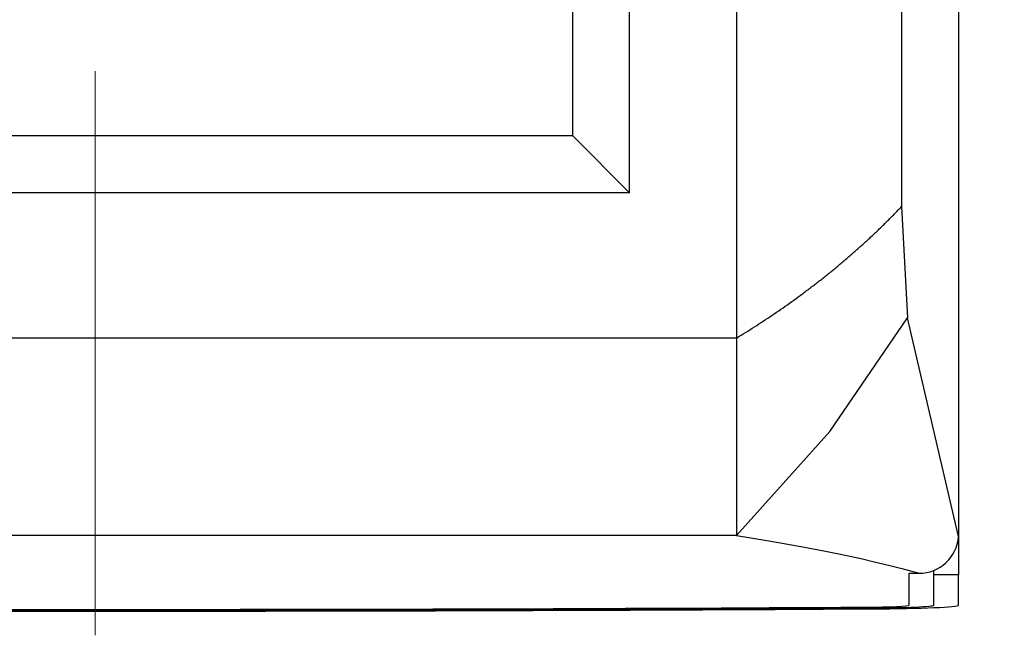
# Model space of a CAD drawing. Header units: millimetres. Extents: x 0 to 1262, y 0 to 420.
# Tile 25 of 99: x 397 to 417, y 172 to 184. Entities that reach past the tile are written whole.
import ezdxf

# ---------------------------------------------------------------- set-up
doc = ezdxf.new("R2010")
doc.units = ezdxf.units.MM
doc.linetypes.add('CENTERX2', pattern=[20.32, 12.7, -2.54, 2.54, -2.54])
doc.layers.add('SLD-0', color=7, linetype='Continuous')
doc.styles.add('SLDTEXTSTYLE0', font='TXT', dxfattribs={"width": 0.75})
doc.styles.add('SLDTEXTSTYLE3', font='TXT', dxfattribs={"width": 0.666667})
doc.dimstyles.new('SLDDIMSTYLE6', dxfattribs={"dimtxt": 3.5, "dimasz": 3.2, "dimexe": 0, "dimexo": 0.0625, "dimgap": 0.875, "dimtad": 0, "dimtih": 1, "dimtoh": 1, "dimdec": 1, "dimlfac": 3, "dimrnd": 1e-09, "dimzin": 12, "dimdsep": 46, "dimtxsty": 'SLDTEXTSTYLE0', "dimblk1": 'NONE', "dimsah": 1, "dimcen": 0, "dimadec": 0, "dimazin": 3, "dimtfac": 1, "dimtdec": 1, "dimtmove": 0, "dimatfit": 3, "dimldrblk": 'NONE', "dimfxl": 1, "dimfrac": 2, "dimtolj": 1, "dimtzin": 12, "dimarcsym": 0})

# ---------------------------------------------------------------- blocks, each defined once
blk = doc.blocks.new('_D_13')
at = {"layer": 'SLD-0', "color": 250, "transparency": 16777216}
for p, q in [((402.552, 200.563), (404.191, 199.417)), ((404.191, 199.417), (423.689, 185.784)), ((423.689, 185.784), (440.166, 185.784))]:
    blk.add_line(p, q, dxfattribs=at)
blk.add_solid([(404.191, 199.417), (406.498, 197.133), (407.129, 198.034)], dxfattribs=at)
at = {"layer": 'SLD-0', "color": 250, "transparency": 16777216, "insert": (425.276, 190.296), "char_height": 3.5, "attachment_point": 1, "style": 'SLDTEXTSTYLE3'}
blk.add_mtext('4 X M6', dxfattribs=at)
blk = doc.blocks.new('_None')

msp = doc.modelspace()

# ---------------------------------------------------------------- linework, layer by layer
at = {"color": 7, "linetype": 'Continuous', "lineweight": 25}
for p, q in [((415.871604, 364.313823), (415.871604, 174.000337)), ((411.371604, 360.287232), (411.371604, 178.026927)), ((414.718009, 357.62015), (414.718009, 180.694009)), ((409.204937, 180.969046), (409.204937, 357.345113)), ((408.050237, 182.123746), (408.050237, 356.190413)), ((408.050237, 182.123746), (388.692971, 182.123746)), ((408.050237, 182.123746), (409.204937, 180.969046)), ((409.204937, 180.969046), (387.538271, 180.969046)), ((414.718009, 180.694009), (414.836156, 178.436536)), ((415.871604, 174.000337), (414.836156, 178.436536)), ((411.371604, 178.026927), (385.371604, 178.026927)), ((411.371604, 178.026927), (411.371604, 174.026927)), ((411.371604, 174.026927), (385.371604, 174.026927)), ((415.871604, 174.000337), (415.871604, 173.890822)), ((415.871604, 173.890822), (415.871604, 173.224562)), ((415.371604, 173.224562), (415.371604, 173.310109)), ((414.872974, 173.256842), (415.072702, 173.257208)), ((414.872974, 172.60898), (414.872974, 173.256842)), ((415.871604, 173.224562), (415.371604, 173.224562)), ((415.371604, 172.609701), (415.371604, 173.224562)), ((415.871604, 172.609701), (415.871604, 173.224562)), ((414.026095, 172.572061), (414.026095, 172.554046))]:
    msp.add_line(p, q, dxfattribs=at)
at = {"color": 7, "linetype": 'Continuous', "lineweight": 25, "flags": 128}
msp.add_lwpolyline([(411.371604, 174.026927), (413.264617, 176.131392), (414.836156, 178.436536)], dxfattribs=at)
at = {"color": 7, "linetype": 'Continuous', "lineweight": 25}
msp.add_arc((415.070812, 174.060234), 0.803028, 270.1347956, 355.7223616, dxfattribs=at)
for centre, major_axis, start_param, end_param in [((398.371604, 175.767145), (93.833333, 0), 4.543865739, 4.880912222), ((398.371604, 175.767145), (93.333333, 0), 4.543865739, 4.880912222), ((398.371604, 175.749685), (92.333333, 0), 4.542609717, 4.882168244), ((413.789641, 172.60898), (1.083333, 0), 4.882168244, 6.283185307), ((413.754937, 172.609701), (1.616667, 0), 4.880912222, 6.283185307), ((413.754937, 172.609701), (2.116667, 0), 4.880912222, 6.283185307)]:
    msp.add_ellipse(centre, major_axis=major_axis, ratio=0.034920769, start_param=start_param, end_param=end_param, dxfattribs=at)
msp.add_open_spline([(411.371604, 178.026927), (411.432533, 178.064277), (411.554882, 178.139278), (411.73583, 178.2539), (411.915749, 178.370638), (412.094333, 178.489617), (412.271578, 178.610801), (412.447397, 178.734201), (412.621726, 178.859814), (412.794491, 178.98764), (412.965621, 179.11768), (413.135045, 179.249934), (413.302688, 179.3844), (413.468478, 179.521081), (413.632339, 179.659974), (413.794196, 179.801082), (413.953975, 179.944402), (414.111593, 180.089937), (414.266996, 180.237681), (414.42002, 180.387658), (414.570909, 180.539772), (414.668856, 180.642471), (414.718009, 180.694009)], degree=3, knots=[0, 0, 0, 0, 0.046388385, 0.093150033, 0.140286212, 0.187798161, 0.235687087, 0.283954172, 0.332600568, 0.381627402, 0.431035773, 0.480826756, 0.531001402, 0.581560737, 0.632505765, 0.683837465, 0.735556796, 0.787664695, 0.840162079, 0.893049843, 0.946328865, 1, 1, 1, 1], dxfattribs=at)
msp.add_open_spline([(411.371604, 174.026927), (412.946643, 173.772217), (414.179071, 173.515908), (415.072702, 173.257208)], degree=3, dxfattribs=at)
at = {"layer": 'SLD-0', "color": 250, "linetype": 'CENTERX2', "lineweight": 18}
msp.add_line((398.371604, 366.313823), (398.371604, 172.000337), dxfattribs=at)

# ---------------------------------------------------------------- dimensions: what is measured, and where the dimension line sits
at = {"layer": 'SLD-0', "color": 250}
dim = msp.add_diameter_dim_2p(p1=(402.552071, 200.563445), p2=(404.191137, 199.41738), text='4 X M6', dimstyle='SLDDIMSTYLE6', override={"dimpost": '<>'}, dxfattribs=at)
dim.commit()
dim.dimension.update_dxf_attribs({"geometry": '_D_13', "text_midpoint": (432.721079, 188.562385), "dimtype": 163})

doc.saveas('drawing.dxf')
